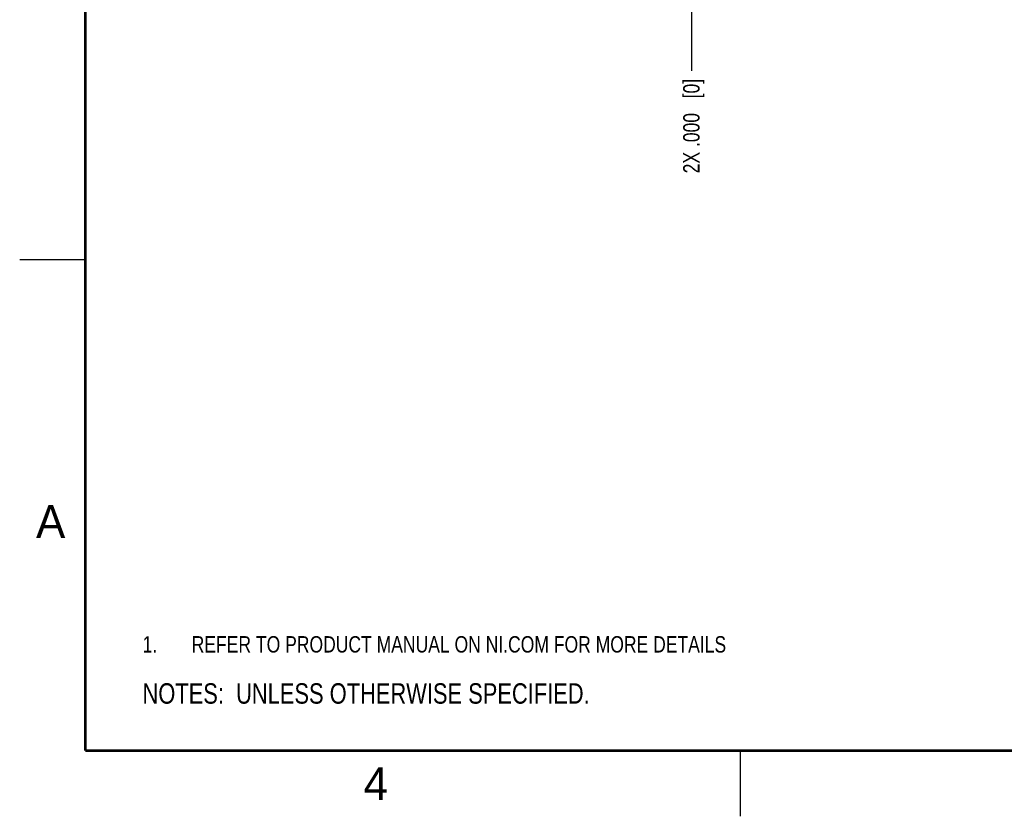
# Model space of a CAD drawing. Header units: inches. Extents: x 0 to 22, y 0 to 17.
# Tile 1 of 16: x 0 to 7.5, y 0 to 6.1. Entities that reach past the tile are written whole.
import ezdxf

# ---------------------------------------------------------------- set-up
doc = ezdxf.new("R2010")
doc.units = ezdxf.units.IN
doc.header["$LTSCALE"] = 1.21
doc.header["$MEASUREMENT"] = 0
doc.layers.get('0').update_dxf_attribs({"linetype": 'CONTINUOUS'})
doc.layers.add('DETAIL', color=7, linetype='CONTINUOUS')
doc.layers.add('DIMENSIONS', color=7, linetype='CONTINUOUS')
doc.styles.get("Standard").update_dxf_attribs({"font": 'txt', "width": 0.8})
doc.styles.add('TEXTSTYLE_2', font='txt')
doc.dimstyles.new('DIMSTYLE_2', dxfattribs={"dimtxt": 0.125, "dimasz": 0.18, "dimexe": 0.125, "dimexo": 0.0625, "dimgap": 0.03125, "dimtad": 0, "dimtih": 1, "dimtoh": 1, "dimdec": 3, "dimzin": 4, "dimdsep": 46, "dimtxsty": 'STANDARD', "dimblk": '_FILLED', "dimblk1": '_FILLED', "dimblk2": '_FILLED', "dimcen": 0.09, "dimadec": 0, "dimazin": 0, "dimtp": 0.01, "dimtm": 0.01, "dimtfac": 1, "dimtdec": 3, "dimtofl": 0, "dimtmove": 0, "dimatfit": 3, "dimldrblk": '_FILLED', "dimfxl": 1, "dimtolj": 1, "dimtzin": 4, "dimarcsym": 0})

# ---------------------------------------------------------------- blocks, each defined once
blk = doc.blocks.new('CUSTOM_NOTE_BL0', base_point=(3.6251, 1.3124))
at = {"color": 2, "linetype": 'CONTINUOUS', "width": 0.8}
for s, p in [('1.', (0.9376, 1.2498)), ('REFER TO PRODUCT MANUAL ON NI.COM FOR MORE DETAILS', (1.3125, 1.25))]:
    blk.add_text(s, height=0.125, dxfattribs=at).set_placement(p)
blk = doc.blocks.new('*D7')
at = {"layer": 'DIMENSIONS', "color": 2, "linetype": 'CONTINUOUS'}
blk.add_line((5.1258, 6.3984), (5.1258, 5.6908), dxfattribs=at)
at = {"layer": 'DIMENSIONS', "color": 2, "linetype": 'CONTINUOUS', "insert": (5.0633, 5.6283), "char_height": 0.125, "width": 1.125, "attachment_point": 3, "rotation": 90, "line_spacing_factor": 0.9}
blk.add_mtext('2X .000{\\Ftxt.shx;\\W1.000000;\\H0.125000; }[0]', dxfattribs=at)
blk = doc.blocks.new('_FILLED')
at = {"color": 0, "linetype": 'BYBLOCK'}
blk.add_solid([(0, 0), (-1, 0.174), (-1, -0.174)], dxfattribs=at)
blk = doc.blocks.new('NOTES_HEADER_BL1', base_point=(3.1215, 0.9375))
at = {"layer": 'DETAIL', "color": 2, "linetype": 'CONTINUOUS', "width": 0.8}
blk.add_text('NOTES:  UNLESS OTHERWISE SPECIFIED.', height=0.156, dxfattribs=at).set_placement((0.9375, 0.8595))

msp = doc.modelspace()

# ---------------------------------------------------------------- linework, layer by layer
at = {"color": 2, "linetype": 'CONTINUOUS'}
for p, q in [((0, 4.25), (0.5, 4.25)), ((5.5, 0), (5.5, 0.5))]:
    msp.add_line(p, q, dxfattribs=at)
at = {"color": 7, "linetype": 'CONTINUOUS', "const_width": 0.02}
for points in [[(0.5, 16.5), (0.5, 0.5)], [(0.5, 0.5), (21.5, 0.5)]]:
    msp.add_lwpolyline(points, dxfattribs=at)

# ---------------------------------------------------------------- block references
at = {"color": 2, "linetype": 'CONTINUOUS'}
msp.add_blockref('CUSTOM_NOTE_BL0', (3.6251, 1.3124), dxfattribs=at)
at = {"layer": 'DETAIL', "color": 2, "linetype": 'CONTINUOUS'}
msp.add_blockref('NOTES_HEADER_BL1', (3.1215, 0.9375), dxfattribs=at)

# ---------------------------------------------------------------- texts
at = {"color": 2, "linetype": 'CONTINUOUS', "char_height": 0.25, "width": 0.25, "attachment_point": 1, "line_spacing_factor": 0.9, "style": 'TEXTSTYLE_2'}
for s, insert in [('A', (0.125, 2.375)), ('4', (2.625, 0.375))]:
    msp.add_mtext(s, dxfattribs=dict(at, insert=insert))

# ---------------------------------------------------------------- dimensions: what is measured, and where the dimension line sits
at = {"layer": 'DIMENSIONS', "color": 2, "linetype": 'CONTINUOUS'}
dim = msp.add_ordinate_dim(feature_location=(5.1258031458, 6.3983772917), offset=(0, -0.7075470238), dtype=1, origin=(5.1258031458, 6.4608772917), text='2X <>', dimstyle='DIMSTYLE_2', dxfattribs=at)
dim.commit()
dim.dimension.update_dxf_attribs({"geometry": '*D7', "text_midpoint": (5.1258031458, 5.0658302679)})

doc.saveas('drawing.dxf')
